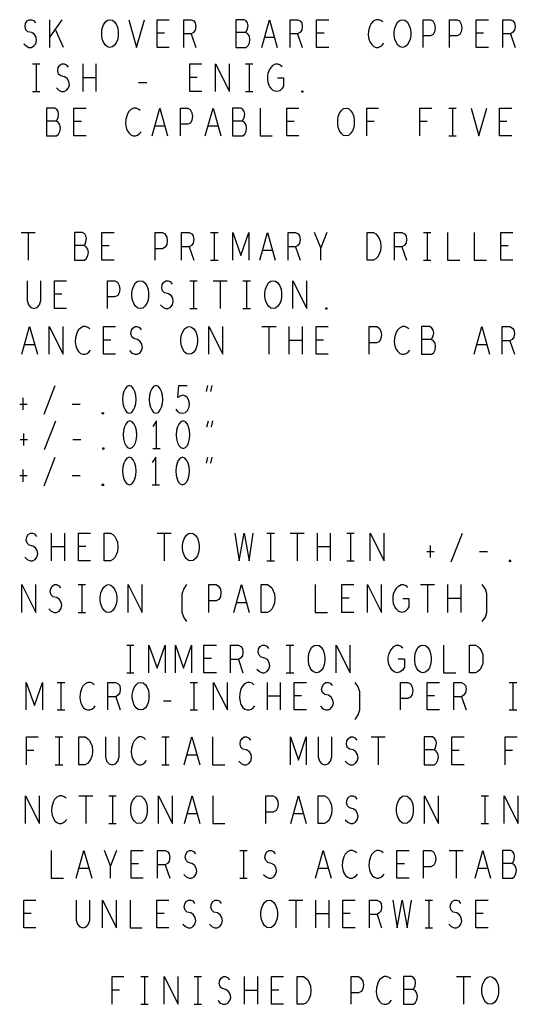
# Model space of a CAD drawing. Extents: x -3.2 to 30.8, y -10.2 to 11.8.
# Tile 28 of 33: x 17.5 to 20.2, y 1 to 6.3. Entities that reach past the tile are written whole.
import ezdxf

# ---------------------------------------------------------------- set-up
doc = ezdxf.new("R2010")
doc.units = 0
doc.layers.add('parallella-I_revD_fab_dwg_art', color=2, linetype='CONTINUOUS')

msp = doc.modelspace()

# ---------------------------------------------------------------- linework, layer by layer
at = {"layer": 'parallella-I_revD_fab_dwg_art'}
for p, q in [((17.694, 6.159), (17.694, 6.309)), ((17.758, 6.309), (17.694, 6.217)), ((17.768, 6.159), (17.723, 6.259)), ((18.314, 6.237), (18.274, 6.237)), ((18.459, 6.232), (18.484, 6.159)), ((19.035, 6.232), (19.06, 6.159)), ((19.178, 6.237), (19.138, 6.237)), ((20.042, 6.237), (20.002, 6.237)), ((20.187, 6.232), (20.212, 6.159)), ((18.91, 6.212), (18.856, 6.212)), ((17.6, 6.07), (17.64, 6.07)), ((17.62, 6.07), (17.62, 5.92)), ((17.873, 5.92), (17.873, 6.07)), ((17.943, 6.07), (17.943, 5.92)), ((18.752, 6.07), (18.792, 6.07)), ((18.772, 6.07), (18.772, 5.92)), ((17.943, 5.995), (17.873, 5.995)), ((18.174, 5.97), (18.218, 5.97)), ((18.491, 5.997), (18.451, 5.997)), ((17.6, 5.92), (17.64, 5.92)), ((18.752, 5.92), (18.792, 5.92)), ((19.853, 5.83), (19.893, 5.83)), ((19.873, 5.83), (19.873, 5.68)), ((17.864, 5.758), (17.824, 5.758)), ((19.016, 5.758), (18.976, 5.758)), ((19.449, 5.758), (19.409, 5.758)), ((19.737, 5.758), (19.697, 5.758)), ((20.168, 5.758), (20.128, 5.758)), ((18.316, 5.733), (18.262, 5.733)), ((18.604, 5.733), (18.55, 5.733)), ((19.853, 5.68), (19.893, 5.68)), ((17.538, 5.158), (17.614, 5.158)), ((17.576, 5.158), (17.576, 5.008)), ((18.564, 5.158), (18.604, 5.158)), ((18.584, 5.158), (18.584, 5.008)), ((19.193, 5.158), (19.16, 5.075)), ((19.716, 5.158), (19.756, 5.158)), ((19.736, 5.158), (19.736, 5.008)), ((18.015, 5.085), (17.975, 5.085)), ((18.448, 5.08), (18.473, 5.008)), ((18.899, 5.06), (18.845, 5.06)), ((19.024, 5.08), (19.049, 5.008)), ((19.6, 5.08), (19.625, 5.008)), ((20.175, 5.085), (20.135, 5.085)), ((18.564, 5.008), (18.604, 5.008)), ((19.716, 5.008), (19.756, 5.008)), ((18.451, 4.897), (18.491, 4.897)), ((18.471, 4.897), (18.471, 4.747)), ((18.577, 4.897), (18.653, 4.897)), ((18.615, 4.897), (18.615, 4.747)), ((18.739, 4.897), (18.779, 4.897)), ((18.759, 4.897), (18.759, 4.747)), ((17.758, 4.825), (17.718, 4.825)), ((18.451, 4.747), (18.491, 4.747)), ((18.739, 4.747), (18.779, 4.747)), ((18.842, 4.649), (18.918, 4.649)), ((18.88, 4.649), (18.88, 4.499)), ((18.989, 4.499), (18.989, 4.649)), ((19.059, 4.649), (19.059, 4.499)), ((17.611, 4.551), (17.557, 4.551)), ((18.023, 4.576), (17.983, 4.576)), ((19.059, 4.574), (18.989, 4.574)), ((19.175, 4.576), (19.135, 4.576)), ((20.059, 4.551), (20.005, 4.551)), ((20.184, 4.571), (20.209, 4.499)), ((17.662, 4.175), (17.722, 4.33)), ((18.541, 4.298), (18.549, 4.33)), ((18.571, 4.33), (18.563, 4.298)), ((17.548, 4.263), (17.548, 4.198)), ((17.53, 4.23), (17.57, 4.23)), ((17.814, 4.23), (17.858, 4.23)), ((17.665, 3.984), (17.725, 4.139)), ((18.544, 4.106), (18.552, 4.139)), ((18.574, 4.139), (18.566, 4.106)), ((17.551, 4.071), (17.551, 4.006)), ((17.533, 4.039), (17.573, 4.039)), ((17.817, 4.039), (17.861, 4.039)), ((17.662, 3.788), (17.722, 3.943)), ((18.251, 3.989), (18.291, 3.989)), ((18.541, 3.91), (18.549, 3.943)), ((18.571, 3.943), (18.563, 3.91)), ((17.53, 3.843), (17.57, 3.843)), ((17.548, 3.875), (17.548, 3.81)), ((17.814, 3.843), (17.858, 3.843)), ((18.248, 3.793), (18.288, 3.793)), ((17.702, 3.382), (17.702, 3.532)), ((17.772, 3.532), (17.772, 3.382)), ((18.275, 3.532), (18.351, 3.532)), ((18.313, 3.532), (18.313, 3.382)), ((18.869, 3.532), (18.909, 3.532)), ((18.889, 3.532), (18.889, 3.382)), ((18.995, 3.532), (19.071, 3.532)), ((19.033, 3.532), (19.033, 3.382)), ((19.142, 3.382), (19.142, 3.532)), ((19.212, 3.532), (19.212, 3.382)), ((19.301, 3.532), (19.341, 3.532)), ((19.321, 3.532), (19.321, 3.382)), ((19.867, 3.377), (19.927, 3.532)), ((19.753, 3.464), (19.753, 3.399)), ((17.772, 3.457), (17.702, 3.457)), ((17.888, 3.459), (17.848, 3.459)), ((19.212, 3.457), (19.142, 3.457)), ((19.735, 3.432), (19.775, 3.432)), ((20.019, 3.432), (20.063, 3.432)), ((18.869, 3.382), (18.909, 3.382)), ((19.301, 3.382), (19.341, 3.382)), ((17.847, 3.253), (17.887, 3.253)), ((17.867, 3.253), (17.867, 3.103)), ((19.701, 3.253), (19.777, 3.253)), ((19.739, 3.253), (19.739, 3.103)), ((19.848, 3.103), (19.848, 3.253)), ((19.918, 3.253), (19.918, 3.103)), ((18.758, 3.155), (18.704, 3.155)), ((19.314, 3.18), (19.274, 3.18)), ((19.918, 3.178), (19.848, 3.178)), ((17.847, 3.103), (17.887, 3.103)), ((18.11, 2.926), (18.149, 2.926)), ((18.129, 2.926), (18.129, 2.776)), ((18.973, 2.926), (19.014, 2.926)), ((18.993, 2.926), (18.993, 2.776)), ((18.568, 2.853), (18.528, 2.853)), ((18.714, 2.849), (18.739, 2.776)), ((18.11, 2.776), (18.149, 2.776)), ((18.973, 2.776), (19.014, 2.776)), ((17.733, 2.724), (17.774, 2.724)), ((17.753, 2.724), (17.753, 2.575)), ((18.454, 2.724), (18.493, 2.724)), ((18.473, 2.724), (18.473, 2.575)), ((18.871, 2.575), (18.871, 2.724)), ((18.941, 2.724), (18.941, 2.575)), ((20.181, 2.724), (20.222, 2.724)), ((20.201, 2.724), (20.201, 2.575)), ((18.05, 2.647), (18.075, 2.575)), ((18.308, 2.625), (18.351, 2.625)), ((18.941, 2.649), (18.871, 2.649)), ((19.056, 2.652), (19.016, 2.652)), ((19.776, 2.652), (19.736, 2.652)), ((19.922, 2.647), (19.947, 2.575)), ((17.733, 2.575), (17.774, 2.575)), ((18.454, 2.575), (18.493, 2.575)), ((20.181, 2.575), (20.222, 2.575)), ((17.723, 2.429), (17.763, 2.429)), ((17.743, 2.429), (17.743, 2.279)), ((18.299, 2.429), (18.339, 2.429)), ((18.319, 2.429), (18.319, 2.279)), ((19.433, 2.429), (19.509, 2.429)), ((19.471, 2.429), (19.471, 2.279)), ((17.607, 2.356), (17.567, 2.356)), ((19.91, 2.356), (19.87, 2.356)), ((20.199, 2.356), (20.159, 2.356)), ((18.49, 2.331), (18.436, 2.331)), ((17.723, 2.279), (17.763, 2.279)), ((18.299, 2.279), (18.339, 2.279)), ((17.85, 2.111), (17.926, 2.111)), ((17.888, 2.111), (17.888, 1.961)), ((18.012, 2.111), (18.052, 2.111)), ((18.032, 2.111), (18.032, 1.961)), ((20.028, 2.111), (20.068, 2.111)), ((20.048, 2.111), (20.048, 1.961)), ((18.491, 2.013), (18.437, 2.013)), ((19.067, 2.013), (19.013, 2.013)), ((18.012, 1.961), (18.052, 1.961)), ((20.028, 1.961), (20.068, 1.961)), ((18.055, 1.815), (18.022, 1.732)), ((18.722, 1.815), (18.762, 1.815)), ((18.742, 1.815), (18.742, 1.665)), ((19.856, 1.815), (19.932, 1.815)), ((19.894, 1.815), (19.894, 1.665)), ((17.905, 1.717), (17.851, 1.717)), ((18.173, 1.742), (18.133, 1.742)), ((18.318, 1.737), (18.343, 1.665)), ((19.201, 1.717), (19.147, 1.717)), ((19.613, 1.742), (19.573, 1.742)), ((20.065, 1.717), (20.011, 1.717)), ((18.722, 1.665), (18.762, 1.665)), ((18.987, 1.547), (19.063, 1.547)), ((19.025, 1.547), (19.025, 1.397)), ((19.134, 1.397), (19.134, 1.547)), ((19.204, 1.547), (19.204, 1.397)), ((19.725, 1.547), (19.765, 1.547)), ((19.745, 1.547), (19.745, 1.397)), ((17.592, 1.474), (17.552, 1.474)), ((18.312, 1.474), (18.272, 1.474)), ((19.204, 1.472), (19.134, 1.472)), ((19.32, 1.474), (19.28, 1.474)), ((19.465, 1.469), (19.49, 1.397)), ((20.04, 1.474), (20, 1.474)), ((19.725, 1.397), (19.765, 1.397)), ((18.186, 1.133), (18.226, 1.133)), ((18.206, 1.133), (18.206, 0.983)), ((18.474, 1.133), (18.514, 1.133)), ((18.494, 1.133), (18.494, 0.983)), ((18.747, 0.983), (18.747, 1.133)), ((18.817, 1.133), (18.817, 0.983)), ((19.896, 1.133), (19.972, 1.133)), ((19.934, 1.133), (19.934, 0.983)), ((18.07, 1.06), (18.03, 1.06)), ((18.817, 1.058), (18.747, 1.058)), ((18.933, 1.06), (18.893, 1.06)), ((18.186, 0.983), (18.226, 0.983)), ((18.474, 0.983), (18.514, 0.983))]:
    msp.add_line(p, q, dxfattribs=at)
for points in [[(17.552, 6.179), (17.565, 6.167), (17.58, 6.159), (17.594, 6.159), (17.607, 6.167), (17.617, 6.179), (17.622, 6.197), (17.619, 6.214), (17.61, 6.229), (17.595, 6.239), (17.575, 6.244), (17.564, 6.254), (17.559, 6.272), (17.562, 6.289), (17.57, 6.302), (17.582, 6.309), (17.594, 6.309), (17.605, 6.304), (17.615, 6.292)], [(18.121, 6.309), (18.163, 6.159), (18.205, 6.309)], [(18.34, 6.159), (18.274, 6.159), (18.274, 6.309), (18.34, 6.309)], [(18.418, 6.159), (18.418, 6.309), (18.459, 6.309), (18.473, 6.302), (18.481, 6.292), (18.484, 6.272), (18.481, 6.252), (18.471, 6.239), (18.459, 6.232), (18.418, 6.232)], [(18.752, 6.239), (18.759, 6.247), (18.764, 6.259), (18.767, 6.277), (18.764, 6.292), (18.757, 6.302), (18.746, 6.309), (18.701, 6.309), (18.701, 6.159), (18.756, 6.159), (18.767, 6.169), (18.774, 6.184), (18.777, 6.202), (18.774, 6.219), (18.764, 6.234), (18.752, 6.239), (18.701, 6.239)], [(18.841, 6.159), (18.883, 6.309), (18.925, 6.159)], [(18.994, 6.159), (18.994, 6.309), (19.035, 6.309), (19.049, 6.302), (19.057, 6.292), (19.06, 6.272), (19.057, 6.252), (19.047, 6.239), (19.035, 6.232), (18.994, 6.232)], [(19.204, 6.159), (19.138, 6.159), (19.138, 6.309), (19.204, 6.309)], [(19.496, 6.297), (19.486, 6.304), (19.474, 6.309), (19.461, 6.309), (19.446, 6.302), (19.434, 6.289), (19.426, 6.274), (19.419, 6.249), (19.417, 6.227), (19.421, 6.204), (19.426, 6.189), (19.436, 6.174), (19.447, 6.164), (19.459, 6.159), (19.471, 6.159), (19.482, 6.164), (19.492, 6.172), (19.501, 6.182)], [(19.714, 6.159), (19.714, 6.309), (19.754, 6.309), (19.767, 6.302), (19.777, 6.284), (19.78, 6.264), (19.777, 6.244), (19.769, 6.229), (19.754, 6.222), (19.714, 6.222)], [(19.858, 6.159), (19.858, 6.309), (19.898, 6.309), (19.911, 6.302), (19.921, 6.284), (19.924, 6.264), (19.921, 6.244), (19.913, 6.229), (19.898, 6.222), (19.858, 6.222)], [(20.068, 6.159), (20.002, 6.159), (20.002, 6.309), (20.068, 6.309)], [(20.146, 6.159), (20.146, 6.309), (20.187, 6.309), (20.201, 6.302), (20.209, 6.292), (20.212, 6.272), (20.209, 6.252), (20.199, 6.239), (20.187, 6.232), (20.146, 6.232)], [(17.729, 5.94), (17.742, 5.927), (17.757, 5.92), (17.771, 5.92), (17.784, 5.927), (17.794, 5.94), (17.799, 5.957), (17.796, 5.975), (17.787, 5.99), (17.772, 6), (17.752, 6.005), (17.741, 6.015), (17.736, 6.032), (17.739, 6.05), (17.747, 6.063), (17.759, 6.07), (17.771, 6.07), (17.782, 6.065), (17.792, 6.052)], [(18.517, 5.92), (18.451, 5.92), (18.451, 6.07), (18.517, 6.07)], [(18.59, 5.92), (18.59, 6.07), (18.666, 5.92), (18.666, 6.07)], [(18.926, 5.995), (18.959, 5.995), (18.959, 5.95), (18.949, 5.935), (18.938, 5.925), (18.921, 5.92), (18.904, 5.925), (18.893, 5.935), (18.883, 5.95), (18.876, 5.968), (18.873, 5.988), (18.873, 6.005), (18.876, 6.02), (18.883, 6.037), (18.893, 6.052), (18.903, 6.063), (18.916, 6.07), (18.928, 6.07), (18.941, 6.065), (18.951, 6.055)], [(17.726, 5.76), (17.733, 5.768), (17.738, 5.78), (17.741, 5.798), (17.738, 5.813), (17.731, 5.823), (17.72, 5.83), (17.675, 5.83), (17.675, 5.68), (17.73, 5.68), (17.741, 5.69), (17.748, 5.705), (17.751, 5.723), (17.748, 5.74), (17.738, 5.755), (17.726, 5.76), (17.675, 5.76)], [(17.89, 5.68), (17.824, 5.68), (17.824, 5.83), (17.89, 5.83)], [(18.182, 5.818), (18.172, 5.825), (18.16, 5.83), (18.147, 5.83), (18.132, 5.823), (18.12, 5.81), (18.112, 5.795), (18.105, 5.77), (18.103, 5.748), (18.107, 5.725), (18.112, 5.71), (18.122, 5.695), (18.133, 5.685), (18.145, 5.68), (18.157, 5.68), (18.168, 5.685), (18.178, 5.693), (18.187, 5.703)], [(18.247, 5.68), (18.289, 5.83), (18.331, 5.68)], [(18.4, 5.68), (18.4, 5.83), (18.44, 5.83), (18.453, 5.823), (18.463, 5.805), (18.466, 5.785), (18.463, 5.765), (18.455, 5.75), (18.44, 5.743), (18.4, 5.743)], [(18.535, 5.68), (18.577, 5.83), (18.619, 5.68)], [(18.734, 5.76), (18.741, 5.768), (18.746, 5.78), (18.749, 5.798), (18.746, 5.813), (18.739, 5.823), (18.728, 5.83), (18.683, 5.83), (18.683, 5.68), (18.738, 5.68), (18.749, 5.69), (18.756, 5.705), (18.759, 5.723), (18.756, 5.74), (18.746, 5.755), (18.734, 5.76), (18.683, 5.76)], [(18.832, 5.83), (18.832, 5.68), (18.898, 5.68)], [(19.042, 5.68), (18.976, 5.68), (18.976, 5.83), (19.042, 5.83)], [(19.409, 5.68), (19.409, 5.83), (19.473, 5.83)], [(19.697, 5.68), (19.697, 5.83), (19.761, 5.83)], [(19.975, 5.83), (20.017, 5.68), (20.059, 5.83)], [(20.194, 5.68), (20.128, 5.68), (20.128, 5.83), (20.194, 5.83)], [(17.877, 5.088), (17.884, 5.095), (17.889, 5.108), (17.892, 5.125), (17.889, 5.14), (17.882, 5.15), (17.871, 5.158), (17.826, 5.158), (17.826, 5.008), (17.881, 5.008), (17.892, 5.018), (17.899, 5.033), (17.902, 5.05), (17.899, 5.068), (17.889, 5.083), (17.877, 5.088), (17.826, 5.088)], [(18.041, 5.008), (17.975, 5.008), (17.975, 5.158), (18.041, 5.158)], [(18.263, 5.008), (18.263, 5.158), (18.303, 5.158), (18.316, 5.15), (18.326, 5.133), (18.329, 5.113), (18.326, 5.093), (18.318, 5.078), (18.303, 5.07), (18.263, 5.07)], [(18.407, 5.008), (18.407, 5.158), (18.448, 5.158), (18.462, 5.15), (18.47, 5.14), (18.473, 5.12), (18.47, 5.1), (18.46, 5.088), (18.448, 5.08), (18.407, 5.08)], [(18.685, 5.008), (18.685, 5.158), (18.728, 5.033), (18.771, 5.158), (18.771, 5.008)], [(18.83, 5.008), (18.872, 5.158), (18.914, 5.008)], [(18.983, 5.008), (18.983, 5.158), (19.024, 5.158), (19.038, 5.15), (19.046, 5.14), (19.049, 5.12), (19.046, 5.1), (19.036, 5.088), (19.024, 5.08), (18.983, 5.08)], [(19.16, 5.008), (19.16, 5.075), (19.127, 5.158)], [(19.559, 5.008), (19.559, 5.158), (19.6, 5.158), (19.614, 5.15), (19.622, 5.14), (19.625, 5.12), (19.622, 5.1), (19.612, 5.088), (19.6, 5.08), (19.559, 5.08)], [(19.847, 5.158), (19.847, 5.008), (19.913, 5.008)], [(19.991, 5.158), (19.991, 5.008), (20.057, 5.008)], [(20.201, 5.008), (20.135, 5.008), (20.135, 5.158), (20.201, 5.158)], [(17.57, 4.897), (17.57, 4.79), (17.577, 4.767), (17.59, 4.752), (17.607, 4.747), (17.624, 4.752), (17.637, 4.767), (17.644, 4.79), (17.644, 4.897)], [(17.784, 4.747), (17.718, 4.747), (17.718, 4.897), (17.784, 4.897)], [(18.006, 4.747), (18.006, 4.897), (18.046, 4.897), (18.059, 4.89), (18.069, 4.872), (18.072, 4.852), (18.069, 4.832), (18.061, 4.817), (18.046, 4.81), (18.006, 4.81)], [(18.292, 4.767), (18.305, 4.754), (18.32, 4.747), (18.334, 4.747), (18.347, 4.754), (18.357, 4.767), (18.362, 4.785), (18.359, 4.802), (18.35, 4.817), (18.335, 4.827), (18.315, 4.832), (18.304, 4.842), (18.299, 4.859), (18.302, 4.877), (18.31, 4.89), (18.322, 4.897), (18.334, 4.897), (18.345, 4.892), (18.355, 4.879)], [(19.009, 4.747), (19.009, 4.897), (19.085, 4.747), (19.085, 4.897)], [(17.542, 4.499), (17.584, 4.649), (17.626, 4.499)], [(17.69, 4.499), (17.69, 4.649), (17.766, 4.499), (17.766, 4.649)], [(17.909, 4.636), (17.899, 4.644), (17.887, 4.649), (17.874, 4.649), (17.859, 4.641), (17.847, 4.629), (17.839, 4.614), (17.832, 4.589), (17.83, 4.566), (17.834, 4.544), (17.839, 4.529), (17.849, 4.514), (17.86, 4.504), (17.872, 4.499), (17.884, 4.499), (17.895, 4.504), (17.905, 4.511), (17.914, 4.521)], [(18.049, 4.499), (17.983, 4.499), (17.983, 4.649), (18.049, 4.649)], [(18.125, 4.519), (18.138, 4.506), (18.153, 4.499), (18.167, 4.499), (18.18, 4.506), (18.19, 4.519), (18.195, 4.536), (18.192, 4.554), (18.183, 4.569), (18.168, 4.579), (18.148, 4.584), (18.137, 4.594), (18.132, 4.611), (18.135, 4.629), (18.143, 4.641), (18.155, 4.649), (18.167, 4.649), (18.178, 4.644), (18.188, 4.631)], [(18.554, 4.499), (18.554, 4.649), (18.63, 4.499), (18.63, 4.649)], [(19.201, 4.499), (19.135, 4.499), (19.135, 4.649), (19.201, 4.649)], [(19.423, 4.499), (19.423, 4.649), (19.463, 4.649), (19.476, 4.641), (19.486, 4.624), (19.489, 4.604), (19.486, 4.584), (19.478, 4.569), (19.463, 4.561), (19.423, 4.561)], [(19.637, 4.636), (19.627, 4.644), (19.615, 4.649), (19.602, 4.649), (19.587, 4.641), (19.575, 4.629), (19.567, 4.614), (19.56, 4.589), (19.558, 4.566), (19.562, 4.544), (19.567, 4.529), (19.577, 4.514), (19.588, 4.504), (19.6, 4.499), (19.612, 4.499), (19.623, 4.504), (19.633, 4.511), (19.642, 4.521)], [(19.757, 4.579), (19.764, 4.586), (19.769, 4.599), (19.772, 4.616), (19.769, 4.631), (19.762, 4.641), (19.751, 4.649), (19.706, 4.649), (19.706, 4.499), (19.761, 4.499), (19.772, 4.509), (19.779, 4.524), (19.782, 4.541), (19.779, 4.559), (19.769, 4.574), (19.757, 4.579), (19.706, 4.579)], [(19.99, 4.499), (20.032, 4.649), (20.074, 4.499)], [(20.143, 4.499), (20.143, 4.649), (20.184, 4.649), (20.198, 4.641), (20.206, 4.631), (20.209, 4.611), (20.206, 4.591), (20.196, 4.579), (20.184, 4.571), (20.143, 4.571)], [(18.375, 4.203), (18.385, 4.19), (18.397, 4.183), (18.412, 4.18), (18.427, 4.185), (18.439, 4.195), (18.447, 4.213), (18.449, 4.233), (18.445, 4.253), (18.437, 4.265), (18.425, 4.275), (18.414, 4.278), (18.402, 4.275), (18.387, 4.265), (18.392, 4.33), (18.437, 4.33)], [(18.271, 3.989), (18.271, 4.139), (18.251, 4.109)], [(18.268, 3.793), (18.268, 3.943), (18.248, 3.913)], [(17.558, 3.402), (17.571, 3.389), (17.586, 3.382), (17.6, 3.382), (17.613, 3.389), (17.623, 3.402), (17.628, 3.419), (17.625, 3.437), (17.616, 3.452), (17.601, 3.462), (17.581, 3.467), (17.57, 3.477), (17.565, 3.494), (17.568, 3.512), (17.576, 3.524), (17.588, 3.532), (17.6, 3.532), (17.611, 3.527), (17.621, 3.514)], [(17.914, 3.382), (17.848, 3.382), (17.848, 3.532), (17.914, 3.532)], [(18.695, 3.532), (18.718, 3.382), (18.745, 3.532), (18.772, 3.382), (18.795, 3.532)], [(19.427, 3.382), (19.427, 3.532), (19.503, 3.382), (19.503, 3.532)], [(17.541, 3.103), (17.541, 3.253), (17.617, 3.103), (17.617, 3.253)], [(17.688, 3.123), (17.701, 3.11), (17.716, 3.103), (17.73, 3.103), (17.743, 3.11), (17.753, 3.123), (17.758, 3.14), (17.755, 3.158), (17.746, 3.173), (17.731, 3.183), (17.711, 3.188), (17.7, 3.198), (17.695, 3.215), (17.698, 3.233), (17.706, 3.245), (17.718, 3.253), (17.73, 3.253), (17.741, 3.248), (17.751, 3.235)], [(18.117, 3.103), (18.117, 3.253), (18.193, 3.103), (18.193, 3.253)], [(18.435, 3.053), (18.418, 3.078), (18.41, 3.103), (18.41, 3.203), (18.418, 3.228), (18.435, 3.253)], [(18.554, 3.103), (18.554, 3.253), (18.594, 3.253), (18.607, 3.245), (18.617, 3.228), (18.62, 3.208), (18.617, 3.188), (18.609, 3.173), (18.594, 3.165), (18.554, 3.165)], [(18.689, 3.103), (18.731, 3.253), (18.773, 3.103)], [(19.13, 3.253), (19.13, 3.103), (19.196, 3.103)], [(19.34, 3.103), (19.274, 3.103), (19.274, 3.253), (19.34, 3.253)], [(19.413, 3.103), (19.413, 3.253), (19.489, 3.103), (19.489, 3.253)], [(19.605, 3.178), (19.638, 3.178), (19.638, 3.133), (19.628, 3.118), (19.617, 3.108), (19.6, 3.103), (19.583, 3.108), (19.572, 3.118), (19.562, 3.133), (19.555, 3.15), (19.552, 3.17), (19.552, 3.188), (19.555, 3.203), (19.562, 3.22), (19.572, 3.235), (19.582, 3.245), (19.595, 3.253), (19.607, 3.253), (19.62, 3.248), (19.63, 3.238)], [(20.035, 3.053), (20.052, 3.078), (20.06, 3.103), (20.06, 3.203), (20.052, 3.228), (20.035, 3.253)], [(18.23, 2.776), (18.23, 2.926), (18.274, 2.801), (18.317, 2.926), (18.317, 2.776)], [(18.374, 2.776), (18.374, 2.926), (18.417, 2.801), (18.461, 2.926), (18.461, 2.776)], [(18.595, 2.776), (18.528, 2.776), (18.528, 2.926), (18.595, 2.926)], [(18.672, 2.776), (18.672, 2.926), (18.714, 2.926), (18.727, 2.918), (18.736, 2.908), (18.739, 2.888), (18.736, 2.868), (18.726, 2.856), (18.714, 2.849), (18.672, 2.849)], [(18.815, 2.796), (18.828, 2.783), (18.843, 2.776), (18.856, 2.776), (18.869, 2.783), (18.879, 2.796), (18.885, 2.813), (18.881, 2.831), (18.873, 2.846), (18.858, 2.856), (18.838, 2.861), (18.826, 2.871), (18.821, 2.888), (18.824, 2.906), (18.833, 2.918), (18.844, 2.926), (18.856, 2.926), (18.868, 2.921), (18.878, 2.908)], [(19.243, 2.776), (19.243, 2.926), (19.32, 2.776), (19.32, 2.926)], [(19.58, 2.851), (19.613, 2.851), (19.613, 2.806), (19.603, 2.791), (19.591, 2.781), (19.574, 2.776), (19.558, 2.781), (19.546, 2.791), (19.536, 2.806), (19.529, 2.823), (19.526, 2.843), (19.526, 2.861), (19.529, 2.876), (19.536, 2.894), (19.546, 2.908), (19.556, 2.918), (19.569, 2.926), (19.581, 2.926), (19.594, 2.921), (19.604, 2.911)], [(19.824, 2.926), (19.824, 2.776), (19.891, 2.776)], [(17.566, 2.575), (17.566, 2.724), (17.61, 2.599), (17.653, 2.724), (17.653, 2.575)], [(17.934, 2.712), (17.924, 2.72), (17.913, 2.724), (17.899, 2.724), (17.884, 2.717), (17.872, 2.704), (17.864, 2.69), (17.858, 2.664), (17.856, 2.642), (17.859, 2.619), (17.864, 2.605), (17.874, 2.589), (17.886, 2.579), (17.897, 2.575), (17.909, 2.575), (17.921, 2.579), (17.931, 2.587), (17.939, 2.597)], [(18.008, 2.575), (18.008, 2.724), (18.05, 2.724), (18.063, 2.717), (18.072, 2.707), (18.075, 2.687), (18.072, 2.667), (18.062, 2.655), (18.05, 2.647), (18.008, 2.647)], [(18.579, 2.575), (18.579, 2.724), (18.656, 2.575), (18.656, 2.724)], [(18.798, 2.712), (18.788, 2.72), (18.777, 2.724), (18.763, 2.724), (18.748, 2.717), (18.736, 2.704), (18.728, 2.69), (18.722, 2.664), (18.72, 2.642), (18.723, 2.619), (18.728, 2.605), (18.738, 2.589), (18.75, 2.579), (18.761, 2.575), (18.773, 2.575), (18.785, 2.579), (18.795, 2.587), (18.803, 2.597)], [(19.083, 2.575), (19.016, 2.575), (19.016, 2.724), (19.083, 2.724)], [(19.159, 2.595), (19.172, 2.582), (19.187, 2.575), (19.2, 2.575), (19.213, 2.582), (19.223, 2.595), (19.229, 2.612), (19.225, 2.629), (19.217, 2.645), (19.202, 2.655), (19.182, 2.659), (19.17, 2.67), (19.165, 2.687), (19.169, 2.704), (19.177, 2.717), (19.188, 2.724), (19.2, 2.724), (19.212, 2.72), (19.222, 2.707)], [(19.346, 2.524), (19.362, 2.549), (19.371, 2.575), (19.371, 2.674), (19.362, 2.7), (19.346, 2.724)], [(19.592, 2.575), (19.592, 2.724), (19.632, 2.724), (19.646, 2.717), (19.656, 2.7), (19.659, 2.68), (19.656, 2.659), (19.647, 2.645), (19.632, 2.637), (19.592, 2.637)], [(19.803, 2.575), (19.736, 2.575), (19.736, 2.724), (19.803, 2.724)], [(19.88, 2.575), (19.88, 2.724), (19.922, 2.724), (19.935, 2.717), (19.944, 2.707), (19.947, 2.687), (19.944, 2.667), (19.934, 2.655), (19.922, 2.647), (19.88, 2.647)], [(17.567, 2.279), (17.567, 2.429), (17.631, 2.429)], [(17.994, 2.429), (17.994, 2.321), (18.001, 2.299), (18.014, 2.284), (18.031, 2.279), (18.048, 2.284), (18.061, 2.299), (18.068, 2.321), (18.068, 2.429)], [(18.212, 2.416), (18.202, 2.424), (18.19, 2.429), (18.177, 2.429), (18.162, 2.421), (18.15, 2.409), (18.142, 2.394), (18.135, 2.369), (18.133, 2.346), (18.137, 2.324), (18.142, 2.309), (18.152, 2.294), (18.163, 2.284), (18.175, 2.279), (18.187, 2.279), (18.198, 2.284), (18.208, 2.291), (18.217, 2.301)], [(18.421, 2.279), (18.463, 2.429), (18.505, 2.279)], [(18.574, 2.429), (18.574, 2.279), (18.64, 2.279)], [(18.716, 2.299), (18.729, 2.286), (18.744, 2.279), (18.758, 2.279), (18.771, 2.286), (18.781, 2.299), (18.786, 2.316), (18.783, 2.334), (18.774, 2.349), (18.759, 2.359), (18.739, 2.364), (18.728, 2.374), (18.723, 2.391), (18.726, 2.409), (18.734, 2.421), (18.746, 2.429), (18.758, 2.429), (18.769, 2.424), (18.779, 2.411)], [(18.996, 2.279), (18.996, 2.429), (19.039, 2.304), (19.082, 2.429), (19.082, 2.279)], [(19.146, 2.429), (19.146, 2.321), (19.153, 2.299), (19.166, 2.284), (19.183, 2.279), (19.2, 2.284), (19.213, 2.299), (19.22, 2.321), (19.22, 2.429)], [(19.292, 2.299), (19.305, 2.286), (19.32, 2.279), (19.334, 2.279), (19.347, 2.286), (19.357, 2.299), (19.362, 2.316), (19.359, 2.334), (19.35, 2.349), (19.335, 2.359), (19.315, 2.364), (19.304, 2.374), (19.299, 2.391), (19.302, 2.409), (19.31, 2.421), (19.322, 2.429), (19.334, 2.429), (19.345, 2.424), (19.355, 2.411)], [(19.772, 2.359), (19.779, 2.366), (19.784, 2.379), (19.787, 2.396), (19.784, 2.411), (19.777, 2.421), (19.766, 2.429), (19.721, 2.429), (19.721, 2.279), (19.776, 2.279), (19.787, 2.289), (19.794, 2.304), (19.797, 2.321), (19.794, 2.339), (19.784, 2.354), (19.772, 2.359), (19.721, 2.359)], [(19.936, 2.279), (19.87, 2.279), (19.87, 2.429), (19.936, 2.429)], [(20.159, 2.279), (20.159, 2.429), (20.223, 2.429)], [(17.562, 1.961), (17.562, 2.111), (17.638, 1.961), (17.638, 2.111)], [(17.781, 2.098), (17.771, 2.106), (17.759, 2.111), (17.746, 2.111), (17.731, 2.103), (17.719, 2.091), (17.711, 2.076), (17.704, 2.051), (17.702, 2.028), (17.706, 2.006), (17.711, 1.991), (17.721, 1.976), (17.732, 1.966), (17.744, 1.961), (17.756, 1.961), (17.767, 1.966), (17.777, 1.973), (17.786, 1.983)], [(18.282, 1.961), (18.282, 2.111), (18.358, 1.961), (18.358, 2.111)], [(18.422, 1.961), (18.464, 2.111), (18.506, 1.961)], [(18.575, 2.111), (18.575, 1.961), (18.641, 1.961)], [(18.863, 1.961), (18.863, 2.111), (18.903, 2.111), (18.916, 2.103), (18.926, 2.086), (18.929, 2.066), (18.926, 2.046), (18.918, 2.031), (18.903, 2.023), (18.863, 2.023)], [(18.998, 1.961), (19.04, 2.111), (19.082, 1.961)], [(19.293, 1.981), (19.306, 1.968), (19.321, 1.961), (19.335, 1.961), (19.348, 1.968), (19.358, 1.981), (19.363, 1.998), (19.36, 2.016), (19.351, 2.031), (19.336, 2.041), (19.316, 2.046), (19.305, 2.056), (19.3, 2.073), (19.303, 2.091), (19.311, 2.103), (19.323, 2.111), (19.335, 2.111), (19.346, 2.106), (19.356, 2.093)], [(19.722, 1.961), (19.722, 2.111), (19.798, 1.961), (19.798, 2.111)], [(20.154, 1.961), (20.154, 2.111), (20.23, 1.961), (20.23, 2.111)], [(17.701, 1.815), (17.701, 1.665), (17.767, 1.665)], [(17.836, 1.665), (17.878, 1.815), (17.92, 1.665)], [(18.022, 1.665), (18.022, 1.732), (17.989, 1.815)], [(18.199, 1.665), (18.133, 1.665), (18.133, 1.815), (18.199, 1.815)], [(18.277, 1.665), (18.277, 1.815), (18.318, 1.815), (18.332, 1.807), (18.34, 1.797), (18.343, 1.777), (18.34, 1.757), (18.33, 1.745), (18.318, 1.737), (18.277, 1.737)], [(18.419, 1.685), (18.432, 1.672), (18.447, 1.665), (18.461, 1.665), (18.474, 1.672), (18.484, 1.685), (18.489, 1.702), (18.486, 1.72), (18.477, 1.735), (18.462, 1.745), (18.442, 1.75), (18.431, 1.76), (18.426, 1.777), (18.429, 1.795), (18.437, 1.807), (18.449, 1.815), (18.461, 1.815), (18.472, 1.81), (18.482, 1.797)], [(18.851, 1.685), (18.864, 1.672), (18.879, 1.665), (18.893, 1.665), (18.906, 1.672), (18.916, 1.685), (18.921, 1.702), (18.918, 1.72), (18.909, 1.735), (18.894, 1.745), (18.874, 1.75), (18.863, 1.76), (18.858, 1.777), (18.861, 1.795), (18.869, 1.807), (18.881, 1.815), (18.893, 1.815), (18.904, 1.81), (18.914, 1.797)], [(19.132, 1.665), (19.174, 1.815), (19.216, 1.665)], [(19.355, 1.802), (19.345, 1.81), (19.333, 1.815), (19.32, 1.815), (19.305, 1.807), (19.293, 1.795), (19.285, 1.78), (19.278, 1.755), (19.276, 1.732), (19.28, 1.71), (19.285, 1.695), (19.295, 1.68), (19.306, 1.67), (19.318, 1.665), (19.33, 1.665), (19.341, 1.67), (19.351, 1.677), (19.36, 1.687)], [(19.499, 1.802), (19.489, 1.81), (19.477, 1.815), (19.464, 1.815), (19.449, 1.807), (19.437, 1.795), (19.429, 1.78), (19.422, 1.755), (19.42, 1.732), (19.424, 1.71), (19.429, 1.695), (19.439, 1.68), (19.45, 1.67), (19.462, 1.665), (19.474, 1.665), (19.485, 1.67), (19.495, 1.677), (19.504, 1.687)], [(19.639, 1.665), (19.573, 1.665), (19.573, 1.815), (19.639, 1.815)], [(19.717, 1.665), (19.717, 1.815), (19.757, 1.815), (19.77, 1.807), (19.78, 1.79), (19.783, 1.77), (19.78, 1.75), (19.772, 1.735), (19.757, 1.727), (19.717, 1.727)], [(19.996, 1.665), (20.038, 1.815), (20.08, 1.665)], [(20.195, 1.745), (20.202, 1.752), (20.207, 1.765), (20.21, 1.782), (20.207, 1.797), (20.2, 1.807), (20.189, 1.815), (20.144, 1.815), (20.144, 1.665), (20.199, 1.665), (20.21, 1.675), (20.217, 1.69), (20.22, 1.707), (20.217, 1.725), (20.207, 1.74), (20.195, 1.745), (20.144, 1.745)], [(17.618, 1.397), (17.552, 1.397), (17.552, 1.547), (17.618, 1.547)], [(17.836, 1.547), (17.836, 1.439), (17.843, 1.417), (17.856, 1.402), (17.873, 1.397), (17.89, 1.402), (17.903, 1.417), (17.91, 1.439), (17.91, 1.547)], [(17.979, 1.397), (17.979, 1.547), (18.055, 1.397), (18.055, 1.547)], [(18.128, 1.547), (18.128, 1.397), (18.194, 1.397)], [(18.338, 1.397), (18.272, 1.397), (18.272, 1.547), (18.338, 1.547)], [(18.414, 1.417), (18.427, 1.404), (18.442, 1.397), (18.456, 1.397), (18.469, 1.404), (18.479, 1.417), (18.484, 1.434), (18.481, 1.452), (18.472, 1.467), (18.457, 1.477), (18.437, 1.482), (18.426, 1.492), (18.421, 1.509), (18.424, 1.527), (18.432, 1.539), (18.444, 1.547), (18.456, 1.547), (18.467, 1.542), (18.477, 1.529)], [(18.558, 1.417), (18.571, 1.404), (18.586, 1.397), (18.6, 1.397), (18.613, 1.404), (18.623, 1.417), (18.628, 1.434), (18.625, 1.452), (18.616, 1.467), (18.601, 1.477), (18.581, 1.482), (18.57, 1.492), (18.565, 1.509), (18.568, 1.527), (18.576, 1.539), (18.588, 1.547), (18.6, 1.547), (18.611, 1.542), (18.621, 1.529)], [(19.346, 1.397), (19.28, 1.397), (19.28, 1.547), (19.346, 1.547)], [(19.424, 1.397), (19.424, 1.547), (19.465, 1.547), (19.479, 1.539), (19.487, 1.529), (19.49, 1.509), (19.487, 1.489), (19.477, 1.477), (19.465, 1.469), (19.424, 1.469)], [(19.551, 1.547), (19.574, 1.397), (19.601, 1.547), (19.628, 1.397), (19.651, 1.547)], [(19.854, 1.417), (19.867, 1.404), (19.882, 1.397), (19.896, 1.397), (19.909, 1.404), (19.919, 1.417), (19.924, 1.434), (19.921, 1.452), (19.912, 1.467), (19.897, 1.477), (19.877, 1.482), (19.866, 1.492), (19.861, 1.509), (19.864, 1.527), (19.872, 1.539), (19.884, 1.547), (19.896, 1.547), (19.907, 1.542), (19.917, 1.529)], [(20.066, 1.397), (20, 1.397), (20, 1.547), (20.066, 1.547)], [(18.03, 0.983), (18.03, 1.133), (18.094, 1.133)], [(18.312, 0.983), (18.312, 1.133), (18.388, 0.983), (18.388, 1.133)], [(18.603, 1.003), (18.616, 0.99), (18.631, 0.983), (18.645, 0.983), (18.658, 0.99), (18.668, 1.003), (18.673, 1.02), (18.67, 1.038), (18.661, 1.053), (18.646, 1.063), (18.626, 1.068), (18.615, 1.078), (18.61, 1.095), (18.613, 1.113), (18.621, 1.125), (18.633, 1.133), (18.645, 1.133), (18.656, 1.128), (18.666, 1.115)], [(18.959, 0.983), (18.893, 0.983), (18.893, 1.133), (18.959, 1.133)], [(19.325, 0.983), (19.325, 1.133), (19.365, 1.133), (19.378, 1.125), (19.388, 1.108), (19.391, 1.088), (19.388, 1.068), (19.38, 1.053), (19.365, 1.045), (19.325, 1.045)], [(19.539, 1.12), (19.529, 1.128), (19.517, 1.133), (19.504, 1.133), (19.489, 1.125), (19.477, 1.113), (19.469, 1.098), (19.462, 1.073), (19.46, 1.05), (19.464, 1.028), (19.469, 1.013), (19.479, 0.998), (19.49, 0.988), (19.502, 0.983), (19.514, 0.983), (19.525, 0.988), (19.535, 0.995), (19.544, 1.005)], [(19.659, 1.063), (19.666, 1.07), (19.671, 1.083), (19.674, 1.1), (19.671, 1.115), (19.664, 1.125), (19.653, 1.133), (19.608, 1.133), (19.608, 0.983), (19.663, 0.983), (19.674, 0.993), (19.681, 1.008), (19.684, 1.025), (19.681, 1.043), (19.671, 1.058), (19.659, 1.063), (19.608, 1.063)]]:
    msp.add_lwpolyline(points, dxfattribs=at)
for points in [[(18.019, 6.159), (18.006, 6.162), (17.994, 6.172), (17.984, 6.187), (17.977, 6.204), (17.974, 6.224), (17.974, 6.244), (17.977, 6.264), (17.984, 6.282), (17.994, 6.297), (18.006, 6.307), (18.019, 6.309), (18.032, 6.307), (18.044, 6.297), (18.054, 6.282), (18.061, 6.264), (18.064, 6.244), (18.064, 6.224), (18.061, 6.204), (18.054, 6.187), (18.044, 6.172), (18.032, 6.162)], [(19.603, 6.159), (19.59, 6.162), (19.578, 6.172), (19.568, 6.187), (19.561, 6.204), (19.558, 6.224), (19.558, 6.244), (19.561, 6.264), (19.568, 6.282), (19.578, 6.297), (19.59, 6.307), (19.603, 6.309), (19.616, 6.307), (19.628, 6.297), (19.638, 6.282), (19.645, 6.264), (19.648, 6.244), (19.648, 6.224), (19.645, 6.204), (19.638, 6.187), (19.628, 6.172), (19.616, 6.162)], [(19.06, 5.915), (19.057, 5.918), (19.057, 5.923), (19.06, 5.925), (19.063, 5.923), (19.063, 5.918)], [(19.297, 5.68), (19.284, 5.683), (19.272, 5.693), (19.262, 5.708), (19.255, 5.725), (19.252, 5.745), (19.252, 5.765), (19.255, 5.785), (19.262, 5.803), (19.272, 5.818), (19.284, 5.828), (19.297, 5.83), (19.31, 5.828), (19.322, 5.818), (19.332, 5.803), (19.339, 5.785), (19.342, 5.765), (19.342, 5.745), (19.339, 5.725), (19.332, 5.708), (19.322, 5.693), (19.31, 5.683)], [(19.411, 5.008), (19.411, 5.158), (19.445, 5.158), (19.458, 5.15), (19.468, 5.14), (19.476, 5.125), (19.483, 5.108), (19.485, 5.083), (19.483, 5.058), (19.476, 5.04), (19.468, 5.025), (19.458, 5.015), (19.445, 5.008)], [(18.183, 4.747), (18.17, 4.749), (18.158, 4.76), (18.148, 4.774), (18.141, 4.792), (18.138, 4.812), (18.138, 4.832), (18.141, 4.852), (18.148, 4.87), (18.158, 4.885), (18.17, 4.894), (18.183, 4.897), (18.196, 4.894), (18.208, 4.885), (18.218, 4.87), (18.225, 4.852), (18.228, 4.832), (18.228, 4.812), (18.225, 4.792), (18.218, 4.774), (18.208, 4.76), (18.196, 4.749)], [(18.903, 4.747), (18.89, 4.749), (18.878, 4.76), (18.868, 4.774), (18.861, 4.792), (18.858, 4.812), (18.858, 4.832), (18.861, 4.852), (18.868, 4.87), (18.878, 4.885), (18.89, 4.894), (18.903, 4.897), (18.916, 4.894), (18.928, 4.885), (18.938, 4.87), (18.945, 4.852), (18.948, 4.832), (18.948, 4.812), (18.945, 4.792), (18.938, 4.774), (18.928, 4.76), (18.916, 4.749)], [(19.191, 4.742), (19.188, 4.745), (19.188, 4.749), (19.191, 4.752), (19.194, 4.749), (19.194, 4.745)], [(18.448, 4.499), (18.435, 4.501), (18.423, 4.511), (18.413, 4.526), (18.406, 4.544), (18.403, 4.564), (18.403, 4.584), (18.406, 4.604), (18.413, 4.621), (18.423, 4.636), (18.435, 4.646), (18.448, 4.649), (18.461, 4.646), (18.473, 4.636), (18.483, 4.621), (18.49, 4.604), (18.493, 4.584), (18.493, 4.564), (18.49, 4.544), (18.483, 4.526), (18.473, 4.511), (18.461, 4.501)], [(18.124, 4.33), (18.111, 4.325), (18.101, 4.313), (18.094, 4.298), (18.089, 4.278), (18.087, 4.255), (18.089, 4.233), (18.094, 4.213), (18.101, 4.198), (18.111, 4.185), (18.124, 4.18), (18.137, 4.185), (18.147, 4.198), (18.154, 4.213), (18.159, 4.233), (18.161, 4.255), (18.159, 4.278), (18.154, 4.298), (18.147, 4.313), (18.137, 4.325)], [(18.268, 4.33), (18.255, 4.325), (18.245, 4.313), (18.238, 4.298), (18.233, 4.278), (18.231, 4.255), (18.233, 4.233), (18.238, 4.213), (18.245, 4.198), (18.255, 4.185), (18.268, 4.18), (18.281, 4.185), (18.291, 4.198), (18.298, 4.213), (18.303, 4.233), (18.305, 4.255), (18.303, 4.278), (18.298, 4.298), (18.291, 4.313), (18.281, 4.325)], [(17.98, 4.175), (17.977, 4.178), (17.977, 4.183), (17.98, 4.185), (17.983, 4.183), (17.983, 4.178)], [(18.127, 4.139), (18.114, 4.134), (18.104, 4.121), (18.097, 4.106), (18.092, 4.086), (18.09, 4.064), (18.092, 4.041), (18.097, 4.021), (18.104, 4.006), (18.114, 3.994), (18.127, 3.989), (18.14, 3.994), (18.15, 4.006), (18.157, 4.021), (18.162, 4.041), (18.164, 4.064), (18.162, 4.086), (18.157, 4.106), (18.15, 4.121), (18.14, 4.134)], [(18.415, 4.139), (18.402, 4.134), (18.392, 4.121), (18.385, 4.106), (18.38, 4.086), (18.378, 4.064), (18.38, 4.041), (18.385, 4.021), (18.392, 4.006), (18.402, 3.994), (18.415, 3.989), (18.428, 3.994), (18.438, 4.006), (18.445, 4.021), (18.45, 4.041), (18.452, 4.064), (18.45, 4.086), (18.445, 4.106), (18.438, 4.121), (18.428, 4.134)], [(17.983, 3.984), (17.98, 3.986), (17.98, 3.991), (17.983, 3.994), (17.986, 3.991), (17.986, 3.986)], [(18.124, 3.943), (18.111, 3.938), (18.101, 3.925), (18.094, 3.91), (18.089, 3.89), (18.087, 3.868), (18.089, 3.845), (18.094, 3.825), (18.101, 3.81), (18.111, 3.798), (18.124, 3.793), (18.137, 3.798), (18.147, 3.81), (18.154, 3.825), (18.159, 3.845), (18.161, 3.868), (18.159, 3.89), (18.154, 3.91), (18.147, 3.925), (18.137, 3.938)], [(18.412, 3.943), (18.399, 3.938), (18.389, 3.925), (18.382, 3.91), (18.377, 3.89), (18.375, 3.868), (18.377, 3.845), (18.382, 3.825), (18.389, 3.81), (18.399, 3.798), (18.412, 3.793), (18.425, 3.798), (18.435, 3.81), (18.442, 3.825), (18.447, 3.845), (18.449, 3.868), (18.447, 3.89), (18.442, 3.91), (18.435, 3.925), (18.425, 3.938)], [(17.98, 3.788), (17.977, 3.79), (17.977, 3.795), (17.98, 3.798), (17.983, 3.795), (17.983, 3.79)], [(17.988, 3.382), (17.988, 3.532), (18.022, 3.532), (18.035, 3.524), (18.045, 3.514), (18.053, 3.499), (18.06, 3.482), (18.062, 3.457), (18.06, 3.432), (18.053, 3.414), (18.045, 3.399), (18.035, 3.389), (18.022, 3.382)], [(18.457, 3.382), (18.444, 3.384), (18.432, 3.394), (18.422, 3.409), (18.415, 3.427), (18.412, 3.447), (18.412, 3.467), (18.415, 3.487), (18.422, 3.504), (18.432, 3.519), (18.444, 3.529), (18.457, 3.532), (18.47, 3.529), (18.482, 3.519), (18.492, 3.504), (18.499, 3.487), (18.502, 3.467), (18.502, 3.447), (18.499, 3.427), (18.492, 3.409), (18.482, 3.394), (18.47, 3.384)], [(20.185, 3.377), (20.182, 3.379), (20.182, 3.384), (20.185, 3.387), (20.188, 3.384), (20.188, 3.379)], [(18.011, 3.103), (17.998, 3.105), (17.986, 3.115), (17.976, 3.13), (17.969, 3.148), (17.966, 3.168), (17.966, 3.188), (17.969, 3.208), (17.976, 3.225), (17.986, 3.24), (17.998, 3.25), (18.011, 3.253), (18.024, 3.25), (18.036, 3.24), (18.046, 3.225), (18.053, 3.208), (18.056, 3.188), (18.056, 3.168), (18.053, 3.148), (18.046, 3.13), (18.036, 3.115), (18.024, 3.105)], [(18.838, 3.103), (18.838, 3.253), (18.872, 3.253), (18.885, 3.245), (18.895, 3.235), (18.903, 3.22), (18.91, 3.203), (18.912, 3.178), (18.91, 3.153), (18.903, 3.135), (18.895, 3.12), (18.885, 3.11), (18.872, 3.103)], [(19.138, 2.776), (19.124, 2.779), (19.112, 2.789), (19.103, 2.803), (19.096, 2.821), (19.093, 2.841), (19.093, 2.861), (19.096, 2.881), (19.103, 2.898), (19.112, 2.914), (19.124, 2.924), (19.138, 2.926), (19.151, 2.924), (19.163, 2.914), (19.173, 2.898), (19.179, 2.881), (19.183, 2.861), (19.183, 2.841), (19.179, 2.821), (19.173, 2.803), (19.163, 2.789), (19.151, 2.779)], [(19.713, 2.776), (19.7, 2.779), (19.688, 2.789), (19.678, 2.803), (19.672, 2.821), (19.669, 2.841), (19.669, 2.861), (19.672, 2.881), (19.678, 2.898), (19.688, 2.914), (19.7, 2.924), (19.713, 2.926), (19.727, 2.924), (19.739, 2.914), (19.749, 2.898), (19.755, 2.881), (19.758, 2.861), (19.758, 2.841), (19.755, 2.821), (19.749, 2.803), (19.739, 2.789), (19.727, 2.779)], [(19.965, 2.776), (19.965, 2.926), (19.998, 2.926), (20.011, 2.918), (20.021, 2.908), (20.03, 2.894), (20.037, 2.876), (20.038, 2.851), (20.037, 2.826), (20.03, 2.809), (20.021, 2.793), (20.011, 2.783), (19.998, 2.776)], [(18.185, 2.575), (18.172, 2.577), (18.16, 2.587), (18.15, 2.602), (18.144, 2.619), (18.14, 2.639), (18.14, 2.659), (18.144, 2.68), (18.15, 2.697), (18.16, 2.712), (18.172, 2.722), (18.185, 2.724), (18.199, 2.722), (18.211, 2.712), (18.221, 2.697), (18.227, 2.68), (18.23, 2.659), (18.23, 2.639), (18.227, 2.619), (18.221, 2.602), (18.211, 2.587), (18.199, 2.577)], [(17.85, 2.279), (17.85, 2.429), (17.884, 2.429), (17.897, 2.421), (17.907, 2.411), (17.915, 2.396), (17.922, 2.379), (17.924, 2.354), (17.922, 2.329), (17.915, 2.311), (17.907, 2.296), (17.897, 2.286), (17.884, 2.279)], [(18.176, 1.961), (18.163, 1.963), (18.151, 1.973), (18.141, 1.988), (18.134, 2.006), (18.131, 2.026), (18.131, 2.046), (18.134, 2.066), (18.141, 2.083), (18.151, 2.098), (18.163, 2.108), (18.176, 2.111), (18.189, 2.108), (18.201, 2.098), (18.211, 2.083), (18.218, 2.066), (18.221, 2.046), (18.221, 2.026), (18.218, 2.006), (18.211, 1.988), (18.201, 1.973), (18.189, 1.963)], [(19.147, 1.961), (19.147, 2.111), (19.181, 2.111), (19.194, 2.103), (19.204, 2.093), (19.212, 2.078), (19.219, 2.061), (19.221, 2.036), (19.219, 2.011), (19.212, 1.993), (19.204, 1.978), (19.194, 1.968), (19.181, 1.961)], [(19.616, 1.961), (19.603, 1.963), (19.591, 1.973), (19.581, 1.988), (19.574, 2.006), (19.571, 2.026), (19.571, 2.046), (19.574, 2.066), (19.581, 2.083), (19.591, 2.098), (19.603, 2.108), (19.616, 2.111), (19.629, 2.108), (19.641, 2.098), (19.651, 2.083), (19.658, 2.066), (19.661, 2.046), (19.661, 2.026), (19.658, 2.006), (19.651, 1.988), (19.641, 1.973), (19.629, 1.963)], [(18.881, 1.397), (18.868, 1.399), (18.856, 1.409), (18.846, 1.424), (18.839, 1.442), (18.836, 1.462), (18.836, 1.482), (18.839, 1.502), (18.846, 1.519), (18.856, 1.534), (18.868, 1.544), (18.881, 1.547), (18.894, 1.544), (18.906, 1.534), (18.916, 1.519), (18.923, 1.502), (18.926, 1.482), (18.926, 1.462), (18.923, 1.442), (18.916, 1.424), (18.906, 1.409), (18.894, 1.399)], [(19.033, 0.983), (19.033, 1.133), (19.067, 1.133), (19.08, 1.125), (19.09, 1.115), (19.098, 1.1), (19.105, 1.083), (19.107, 1.058), (19.105, 1.033), (19.098, 1.015), (19.09, 1), (19.08, 0.99), (19.067, 0.983)], [(20.078, 0.983), (20.065, 0.985), (20.053, 0.995), (20.043, 1.01), (20.036, 1.028), (20.033, 1.048), (20.033, 1.068), (20.036, 1.088), (20.043, 1.105), (20.053, 1.12), (20.065, 1.13), (20.078, 1.133), (20.091, 1.13), (20.103, 1.12), (20.113, 1.105), (20.12, 1.088), (20.123, 1.068), (20.123, 1.048), (20.12, 1.028), (20.113, 1.01), (20.103, 0.995), (20.091, 0.985)]]:
    msp.add_lwpolyline(points, close=True, dxfattribs=at)

doc.saveas('drawing.dxf')
